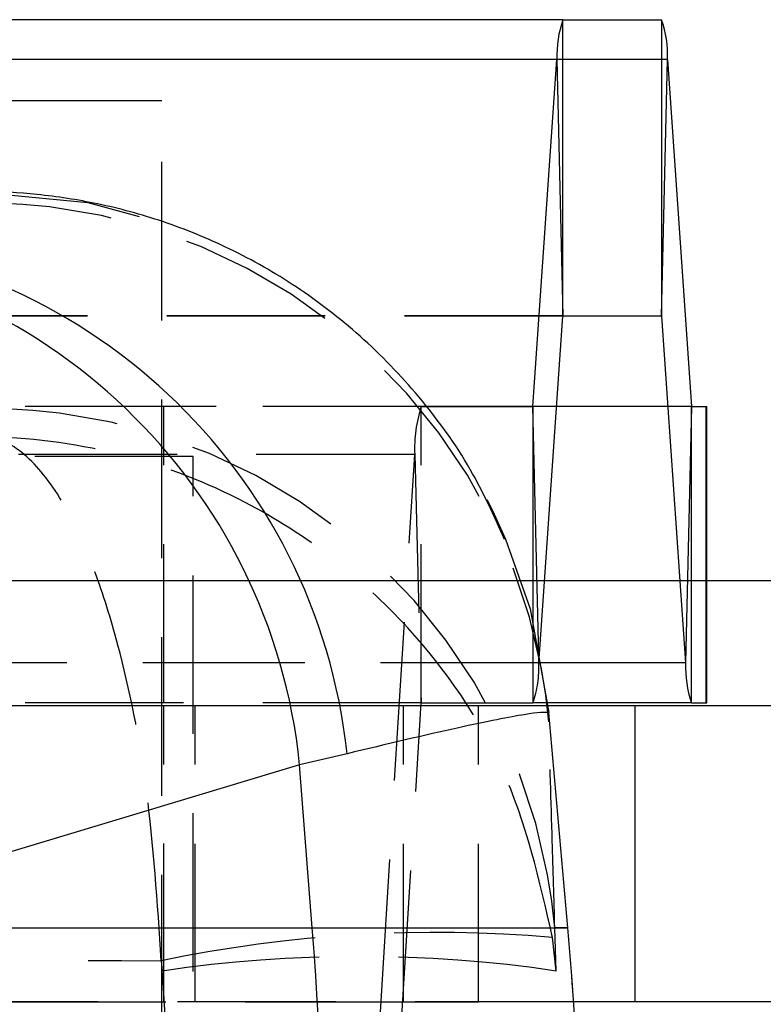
# Model space of a CAD drawing. Extents: x 85 to 782, y 35 to 586.
# Tile 10 of 22: x 356 to 368, y 109 to 125. Entities that reach past the tile are written whole.
import ezdxf

# ---------------------------------------------------------------- set-up
doc = ezdxf.new("R2010")
doc.units = 0
doc.header["$LTSCALE"] = 2
doc.linetypes.add('HIDDEN', pattern=[1.905, 1.27, -0.635])
doc.layers.get('0').update_dxf_attribs({"linetype": 'CONTINUOUS'})

msp = doc.modelspace()

# ---------------------------------------------------------------- linework, layer by layer
at = {"color": 7, "linetype": 'CONTINUOUS'}
for p, q in [((364.295614, 124.59573), (338.916009, 124.59573)), ((364.295614, 119.845731), (364.295614, 124.59573)), ((364.295614, 124.59573), (365.876182, 124.59573)), ((365.876182, 124.59573), (365.876182, 119.845731)), ((364.200257, 123.958012), (338.820653, 123.958012)), ((363.814349, 118.39707), (364.200257, 123.958012)), ((364.200257, 123.958012), (364.295414, 119.84439)), ((365.876383, 119.84439), (365.971539, 123.958012)), ((365.971539, 123.958012), (366.357448, 118.39707)), ((363.924664, 114.501887), (364.295414, 119.84439)), ((364.295614, 119.845731), (365.876182, 119.845731)), ((365.876383, 119.84439), (366.262291, 114.28345)), ((362.023826, 118.395731), (363.814149, 118.395731)), ((366.357448, 118.39707), (366.262291, 114.28345)), ((366.357648, 113.645731), (366.357648, 118.395731)), ((366.357648, 118.395731), (366.591489, 118.395731)), ((366.591489, 113.645731), (366.591489, 118.395731)), ((366.591489, 118.395731), (366.601687, 118.395731)), ((366.601687, 113.645731), (366.601687, 118.395731)), ((366.357648, 113.645731), (364.055633, 113.645731)), ((365.449072, 113.597964), (364.06051, 113.597964)), ((365.449072, 113.597964), (365.449072, 108.847965)), ((374.417837, 113.597964), (365.449072, 113.597964)), ((366.357648, 113.645731), (366.591489, 113.645731)), ((366.591489, 113.645731), (366.601687, 113.645731)), ((364.372594, 110.038146), (364.070532, 113.490758)), ((360.835713, 112.828331), (360.075666, 112.652045)), ((360.075666, 112.652045), (351.396437, 110.038146)), ((360.277548, 110.038146), (360.075666, 112.652045)), ((351.396437, 110.038146), (360.277548, 110.038146)), ((360.277548, 110.038146), (364.372594, 110.038146)), ((365.449072, 108.847965), (364.466874, 108.847965)), ((374.417837, 108.847965), (365.449072, 108.847965))]:
    msp.add_line(p, q, dxfattribs=at)
at = {"color": 7, "linetype": 'HIDDEN'}
for p, q in [((365.971539, 123.958012), (340.591935, 123.958012)), ((357.865629, 123.29573), (354.372028, 123.29573)), ((357.865629, 89.29573), (357.865629, 123.29573)), ((364.295414, 119.84439), (338.915808, 119.84439)), ((364.295614, 119.845731), (338.916009, 119.845731)), ((364.295414, 119.84439), (340.496776, 119.84439)), ((362.023826, 118.395731), (336.644223, 118.395731)), ((362.09287, 118.39707), (338.434742, 118.39707)), ((366.357448, 118.39707), (340.977842, 118.39707)), ((357.896879, 113.645731), (357.896879, 118.395731)), ((362.023826, 113.645731), (362.023826, 118.395731)), ((366.357648, 118.395731), (363.814149, 118.395731)), ((361.919771, 117.624804), (336.540168, 117.624804)), ((361.364218, 108.59735), (361.919771, 117.624804)), ((361.919771, 117.624804), (362.023607, 113.644111)), ((358.370982, 117.59573), (350.433481, 117.59573)), ((358.370982, 94.09573), (358.370982, 117.59573)), ((410.396879, 115.597964), (340.396879, 115.597964)), ((366.601687, 115.597964), (340.396879, 115.597964)), ((363.814149, 114.982083), (363.814149, 113.645731)), ((363.909505, 114.28345), (363.901927, 114.611059)), ((363.909505, 114.28345), (363.924664, 114.501887)), ((363.909505, 114.28345), (338.529901, 114.28345)), ((363.966008, 114.28345), (340.882687, 114.28345)), ((362.023607, 113.644111), (336.644003, 113.644111)), ((362.023826, 113.645731), (336.644223, 113.645731)), ((361.74281, 113.595731), (339.245783, 113.595731)), ((364.06051, 113.597964), (347.887288, 113.597964)), ((357.896879, 108.847965), (357.896879, 113.597964)), ((358.402231, 108.84573), (358.402231, 113.595731)), ((361.468054, 104.616657), (362.023607, 113.644111)), ((361.74281, 108.84573), (361.74281, 113.595731)), ((362.940206, 113.595731), (361.74281, 113.595731)), ((362.023826, 113.645731), (363.814149, 113.645731)), ((362.940206, 108.84573), (362.940206, 113.595731)), ((362.943177, 113.595731), (362.940206, 113.595731)), ((362.943177, 108.84573), (362.943177, 113.595731)), ((364.055633, 113.645731), (363.814149, 113.645731)), ((364.069389, 113.337196), (364.070532, 113.490758)), ((364.372594, 110.038146), (364.165689, 110.038146)), ((364.187992, 109.344787), (364.165689, 110.038146)), ((364.187992, 109.344787), (364.130295, 109.881525)), ((357.857773, 109.510141), (357.873866, 109.344787)), ((361.74281, 108.84573), (339.245783, 108.84573)), ((364.466874, 108.847965), (347.887288, 108.847965)), ((362.940206, 108.84573), (361.74281, 108.84573)), ((362.943177, 108.84573), (362.940206, 108.84573))]:
    msp.add_line(p, q, dxfattribs=at)
at = {"color": 8, "linetype": 'CONTINUOUS'}
for p, q in [((365.876383, 119.84439), (364.295414, 119.84439)), ((363.814349, 118.39707), (362.09287, 118.39707)), ((363.814149, 118.395731), (363.814149, 114.982083)), ((363.901927, 114.611059), (363.814349, 118.39707)), ((389.896879, 115.597964), (366.601687, 115.597964)), ((366.262291, 114.28345), (363.966008, 114.28345))]:
    msp.add_line(p, q, dxfattribs=at)
at = {"color": 7, "linetype": 'HIDDEN', "flags": 128}
for points in [[(355.000816, 121.82859), (356.680804, 121.667039), (358.145203, 121.259136)], [(363.077253, 116.904112), (363.166499, 116.727634), (363.376301, 116.269951)]]:
    msp.add_lwpolyline(points, dxfattribs=at)
at = {"color": 7, "linetype": 'CONTINUOUS', "flags": 128}
msp.add_lwpolyline([(363.376301, 116.269951), (363.768679, 115.151122), (364.070532, 113.490758)], dxfattribs=at)
at = {"color": 7, "linetype": 'CONTINUOUS'}
for centre, radius, start, end in [((365.904845, 124.029115), 1.70607, 160.6026947, 182.3885767), ((364.266951, 124.029115), 1.70607, 357.6114233, 19.3973053), ((351.646836, 111.847809), 9.241043, 6.0908391, 87.6516488), ((350.916173, 111.713975), 9.207404, 5.8475635, 86.5617366), ((364.29897, 119.844545), 0.003559, 160.5258093, 182.4904938), ((365.872806, 119.844539), 0.00358, 357.612918, 19.4486132), ((363.810745, 118.396924), 0.003606, 340.6757676, 2.3172593), ((366.360987, 118.396915), 0.003543, 177.4850483, 199.5219248), ((367.96689, 114.212347), 1.706081, 177.6114355, 199.3972442), ((280.071963, 103.84573), 80.444279, 355.58513528, 4.41486472), ((293.593182, 103.84573), 71.05, 355, 5)]:
    msp.add_arc(centre, radius, start, end, dxfattribs=at)
at = {"color": 7, "linetype": 'HIDDEN'}
for centre, radius, start, end in [((354.978223, 112.532376), 9.126721, 5.0590806, 88.5860943), ((364.157372, 117.71527), 2.239429, 162.3107344, 182.3151925), ((355.074945, 109.233225), 9.12631, 5.0599422, 88.1539885), ((362.204908, 114.212344), 1.706079, 340.6028282, 2.3886558), ((362.028276, 113.644305), 0.004673, 162.2329079, 182.3749886), ((293.592476, 103.84573), 71.050483, 355.0000341, 4.9999659), ((362.261132, 88.295069), 21.667231, 85.0511234, 101.7257102), ((361.030929, 88.094768), 21.483258, 81.5495196, 98.4504804)]:
    msp.add_arc(centre, radius, start, end, dxfattribs=at)
for ratio, start_param in [(0.907769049, 4.769583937), (0.996905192, 4.634914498)]:
    msp.add_ellipse((293.570343, 103.84573), major_axis=(0, 71.05), ratio=ratio, start_param=start_param, end_param=4.789863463, dxfattribs=at)
at = {"color": 7, "linetype": 'CONTINUOUS'}
for points, knots in [([(363.36059, 116.265075), (363.188905, 116.644856), (362.821153, 117.45835), (362.024504, 118.551013), (361.081018, 119.532112), (360.053238, 120.322979), (358.985036, 120.933179), (357.911472, 121.371989), (356.866972, 121.65696), (355.903045, 121.801603), (355.218135, 121.846835), (354.8959, 121.835382), (354.836683, 121.833278)], [0, 0, 0, 0, 0.114499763, 0.245259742, 0.369770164, 0.488402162, 0.601204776, 0.707940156, 0.807994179, 0.900040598, 0.981630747, 1, 1, 1, 1]), ([(364.070532, 113.490758), (363.993292, 113.492136), (363.845584, 113.494772), (362.720357, 113.276557), (361.468327, 112.978786), (360.835713, 112.828331)], [0, 0, 0, 0, 0.351604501, 0.672384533, 1, 1, 1, 1])]:
    msp.add_open_spline(points, degree=3, knots=knots, dxfattribs=at)
at = {"color": 7, "linetype": 'HIDDEN'}
for points, knots in [([(364.130295, 109.881525), (363.918087, 110.804574), (363.499836, 112.623859), (362.096475, 114.641732), (360.619929, 116.007108), (359.102225, 116.978392), (357.262051, 117.689404), (355.851787, 117.889263), (355.127845, 117.905072), (355.121493, 117.905211)], [0, 0, 0, 0, 0.2123085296, 0.4184498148, 0.5447962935, 0.6711659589, 0.8306906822, 0.9985145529, 1, 1, 1, 1]), ([(357.857773, 109.510141), (357.795749, 110.442092), (357.673503, 112.278926), (357.2498, 114.354825), (356.801494, 115.781099), (356.339266, 116.814879), (355.777246, 117.601549), (355.345474, 117.859308), (355.123441, 117.904812), (355.121493, 117.905211)], [0, 0, 0, 0, 0.21230743, 0.418448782, 0.544795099, 0.671164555, 0.83068958, 0.998514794, 1, 1, 1, 1]), ([(364.165689, 110.038146), (364.151998, 110.50237), (364.119396, 111.607773), (364.087747, 112.702316), (364.069389, 113.337196)], [0, 0, 0, 0, 0.419958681, 1, 1, 1, 1]), ([(337.633526, 109.570733), (340.978154, 109.559857), (347.71957, 109.537934), (354.460985, 109.519453), (357.857773, 109.510141)], [0, 0, 0, 0, 0.496131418, 1, 1, 1, 1])]:
    msp.add_open_spline(points, degree=3, knots=knots, dxfattribs=at)

doc.saveas('drawing.dxf')
